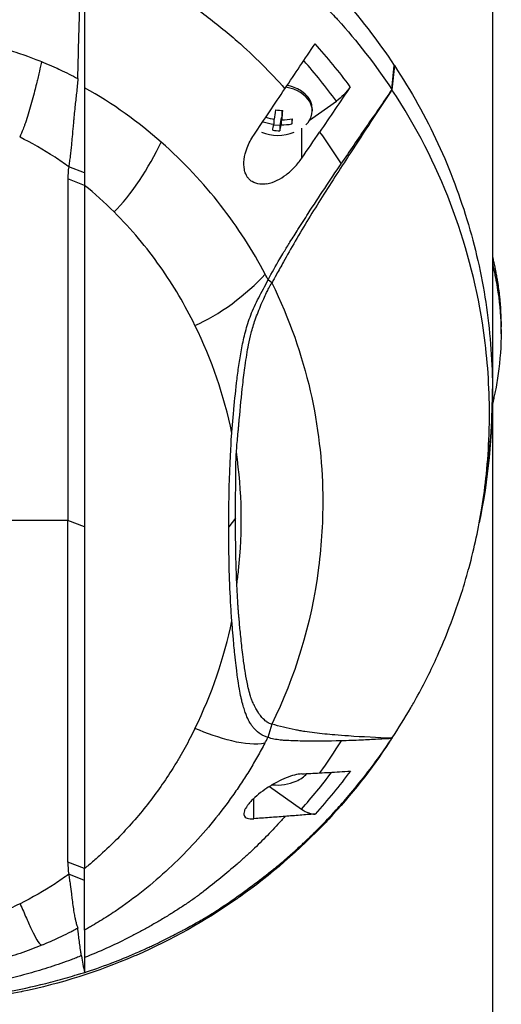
# Model space of a CAD drawing. Header units: millimetres. Extents: x 0 to 4378, y 0 to 2376.
# Tile 180 of 227: x 2265 to 2313, y 1208 to 1307. Entities that reach past the tile are written whole.
import ezdxf

# ---------------------------------------------------------------- set-up
doc = ezdxf.new("R2010")
doc.units = ezdxf.units.MM
doc.header["$LTSCALE"] = 0.2

# ---------------------------------------------------------------- blocks, each defined once
blk = doc.blocks.new('A$C47a589fd')
for p, q in [((59, 683.9), (59, 535.5)), ((48.929, 639.895), (49.171, 642.32)), ((49.182, 642.304), (48.937, 639.892)), ((49.182, 642.304), (49.171, 642.32)), ((40.687, 636.838), (43.37, 638.735)), ((40.95, 637.984), (40.95, 637.772)), ((37.101, 636.954), (37.101, 636.434)), ((37.822, 637.066), (37.707, 636.301)), ((37.899, 637.06), (37.822, 637.066)), ((37.822, 637.066), (37.822, 636.379)), ((37.935, 637.815), (37.899, 637.576)), ((37.899, 637.576), (37.899, 636.889)), ((38.903, 636.955), (38.903, 636.457)), ((37.707, 636.301), (37.087, 636.348)), ((37.707, 636.301), (37.707, 635.774)), ((39.904, 633.036), (39.904, 636.031)), ((39.904, 633.035), (39.904, 633.035)), ((18.145, 631.576), (16.552, 632.18)), ((16.474, 630.96), (16.474, 596.755)), ((18.145, 630.314), (16.474, 630.96)), ((18.145, 630.314), (18.146, 596.108)), ((36.898, 620.559), (36.536, 620.843)), ((38.668, 616.519), (38.668, 616.519)), ((59.861, 615.437), (59.861, 616.144)), ((40.215, 611.839), (40.215, 611.838)), ((33.837, 608.925), (33.836, 608.925)), ((58.986, 608.353), (58.986, 608.352)), ((58.492, 601.994), (58.193, 599.724)), ((16.474, 596.755), (5.014, 596.755)), ((16.474, 562.548), (16.474, 596.755)), ((18.146, 596.108), (16.474, 596.755)), ((33.271, 596.976), (32.59, 596.108)), ((18.146, 596.108), (18.145, 561.901)), ((41.422, 590.88), (41.421, 590.879)), ((41.426, 590.912), (41.427, 590.913)), ((32.808, 586.287), (32.808, 586.287)), ((36.896, 576.355), (36.504, 575.026)), ((45.734, 574.753), (45.734, 574.753)), ((36.664, 570.121), (39.869, 567.855)), ((35.096, 566.889), (35.096, 568.92)), ((18.145, 561.901), (16.474, 562.548)), ((38.35, 562.738), (38.35, 562.74)), ((18.145, 560.7), (16.552, 561.328)), ((18.145, 560.7), (18.145, 561.901)), ((18.145, 555.734), (18.145, 560.7)), ((13.81, 554.231), (13.812, 554.232)), ((18.145, 553.745), (18.145, 553.745)), ((13.756, 550), (13.764, 550))]:
    blk.add_line(p, q)
for centre, radius, start, end in [((37.5, 639.837), 4.52, 248.7153, 291.30349), ((0, 609.7), 59, 351.94051, 0.23936), ((0, 609.7), 41.225, 357.17062, 357.17364), ((0, 609.7), 41.725, 354.29335, 354.29643), ((0, 609.7), 42.5, 350.05615, 350.05927), ((0, 609.7), 41.225, 321.48922, 321.48935), ((0, 609.7), 41.725, 319.88855, 319.88869), ((0, 609.7), 42.5, 317.44319, 317.44334), ((0, 609.7), 59, 323.79064, 323.79068), ((37.5, 574.783), 4.52, 263.0331, 293.99865), ((0, 609.7), 59, 315.78199, 315.78316), ((0, 609.7), 59, 287.91101, 287.91105)]:
    blk.add_arc(centre, radius, start, end)
for centre, major_axis, ratio, start_param, end_param in [((28.395, 626.936), (-20.282, 28.61), 0.599718, 4.750751, 4.910369), ((27.7, 626.342), (-19.378, 27.638), 0.591246, 4.746501, 4.901906), ((37.5, 642.227), (5.5, 0), 0.707107, 0.057613, 0.057622), ((37.5, 637.772), (3.45, 0), 0.707107, 5.668245, 7.615338), ((37.5, 637.984), (3.45, 0), 0.707107, 0, 1.294245), ((37.538, 640.091), (-4.455, 0.672), 0.703121, 1.394435, 1.59588), ((37.14, 639.864), (-0.339, -4.492), 0.074976, 0.868779, 1.115925), ((37.654, 640.856), (-4.233, 0.638), 0.703121, 1.591649, 1.76122), ((37.86, 639.809), (0.339, 4.492), 0.074976, 4.010371, 4.257518), ((37.538, 640.091), (-4.455, 0.672), 0.703121, 1.756988, 2.004135), ((38.942, 639.728), (0.322, 4.268), 0.074976, 3.845032, 4.014603), ((36.058, 639.945), (-0.322, -4.268), 0.074976, 0.703439, 0.725228), ((37.462, 639.582), (4.455, -0.672), 0.703121, 4.490326, 4.737473), ((37.14, 639.864), (-0.339, -4.492), 0.074976, 0.460524, 0.707671), ((37.86, 639.809), (0.339, 4.492), 0.074976, 3.602117, 3.849264), ((37.462, 639.582), (4.455, -0.672), 0.703121, 4.898581, 5.145727), ((37.346, 638.817), (4.233, -0.638), 0.703121, 4.733241, 4.902812), ((-1080.39, 1310.356), (-1508.743, -2133.684), 0.5, 1.606688, 1.6079), ((32.256, 631.062), (-15.783, 0), 0.707088, 6.182869, 6.292314), ((-38.176, 540.803), (50.802, 93.208), 0.584526, 6.113536, 6.176367), ((-40.988, 600.127), (82.462, 1.556), 0.710539, 0.334686, 0.345134), ((7.261, 621.456), (12.855, 29.81), 0.938918, 5.009699, 5.009719), ((-47.538, 586.29), (-79.717, -22.186), 0.738727, 3.091652, 3.278177), ((-46.57, 605.611), (78.763, -21.819), 0.743337, 6.144865, 6.332544), ((31.044, 587.091), (-3.119, 0), 0.707107, 2.074334, 2.074348), ((37.5, 577.173), (-1.5, 0), 0.707107, 4.534188, 4.534524), ((-41.665, 595.048), (83.135, -0.014), 0.707141, 5.925311, 5.935893), ((37.5, 572.718), (3.45, 0), 0.707107, 5.274295, 5.714593), ((27.814, 584.105), (19.467, 27.211), 0.585794, 4.525933, 4.669517), ((39.864, 569.986), (-1.8, 2.473), 0.494906, 2.170146, 2.847507), ((32.256, 562.446), (-15.783, 0), 0.707125, 6.274079, 6.383524)]:
    blk.add_ellipse(centre, major_axis=major_axis, ratio=ratio, start_param=start_param, end_param=end_param)
for points, knots in [([(18.222, 665.83), (19.977, 665.259), (21.681, 664.611), (23.331, 663.901), (24.981, 663.191), (26.575, 662.417), (28.109, 661.586), (31.176, 659.925), (33.996, 658.042), (36.572, 656.007), (39.148, 653.972), (41.482, 651.784), (43.577, 649.489), (45.671, 647.194), (47.528, 644.792), (49.171, 642.32)], [-1, -1, -1, -1, -0.875, -0.875, -0.875, -0.75, -0.75, -0.75, -0.5, -0.5, -0.5, -0.25, -0.25, -0.25, 0, 0, 0, 0]), ([(18.141, 663.334), (19.748, 662.807), (21.452, 662.17), (23.225, 661.405), (23.852, 661.135), (24.665, 660.773), (25.646, 660.296), (26.87, 659.701), (27.632, 659.285), (27.98, 659.096), (28.95, 658.57), (29.689, 658.135), (30.223, 657.813), (30.955, 657.373), (31.672, 656.919), (32.373, 656.454), (33.776, 655.524), (35.118, 654.547), (36.399, 653.533), (36.439, 653.502), (36.449, 653.494), (36.474, 653.474), (37.271, 652.841), (38.509, 651.833), (40.063, 650.383), (41.569, 648.976), (42.634, 647.842), (43.365, 647.04), (43.402, 646.998), (43.465, 646.93), (43.515, 646.875), (45.41, 644.777), (47.234, 642.449), (48.929, 639.895)], [-1, -1, -1, -1, -0.875, -0.875, -0.875, -0.8125, -0.8125, -0.8125, -0.75, -0.75, -0.75, -0.6875, -0.6875, -0.6875, -0.625, -0.625, -0.625, -0.5000062, -0.5000062, -0.5000062, -0.4961503, -0.4961503, -0.4961503, -0.375, -0.375, -0.375, -0.2500563, -0.2500563, -0.2500563, -0.243637, -0.243637, -0.243637, 0, 0, 0, 0]), ([(17.495, 642.084), (17.52, 643.071), (17.546, 644.056), (17.598, 646.03), (17.625, 647.018), (17.709, 650.045), (17.768, 652.09), (17.831, 654.135)], [0.000002, 0.000002, 0.000002, 0.000002, 0.303764, 0.303764, 0.607969, 0.607969, 1.235162, 1.235162, 1.235162, 1.235162]), ([(18.145, 654.105), (18.145, 651.656), (18.145, 649.273), (18.145, 646.942), (18.145, 644.612), (18.145, 642.333), (18.143, 640.088)], [0.3954379, 0.3954379, 0.3954379, 0.3954379, 0.6978194, 0.6978194, 0.6978194, 0.9999999, 0.9999999, 0.9999999, 0.9999999]), ([(18.145, 654.105), (19.637, 653.521), (21.075, 652.874), (23.841, 651.481), (25.17, 650.734), (27.715, 649.155), (28.932, 648.323), (31.259, 646.589), (32.369, 645.688), (35.157, 643.24), (36.749, 641.646), (38.215, 639.993)], [0, 0, 0, 0, 0.125, 0.125, 0.25, 0.25, 0.375, 0.375, 0.5, 0.5, 0.703909, 0.703909, 0.703909, 0.703909]), ([(2.91, 645.293), (3.568, 645.227), (4.221, 645.139), (4.87, 645.039), (5.52, 644.938), (6.166, 644.827), (6.808, 644.707), (6.947, 644.681), (7.085, 644.654), (7.223, 644.628), (7.726, 644.53), (8.226, 644.426), (8.723, 644.313), (8.927, 644.267), (9.132, 644.22), (9.335, 644.17), (9.617, 644.102), (10.042, 643.998), (10.6, 643.839), (10.875, 643.761), (11.181, 643.67), (11.516, 643.561), (11.795, 643.47), (12.094, 643.368), (12.412, 643.252), (12.852, 643.093), (13.328, 642.909), (13.839, 642.7)], [0, 0, 0, 0, 0.1719472, 0.1719472, 0.1719472, 0.3438944, 0.3438944, 0.3438944, 0.3809524, 0.3809524, 0.3809524, 0.5158418, 0.5158418, 0.5158418, 0.5714286, 0.5714286, 0.5714286, 0.7453821, 0.7453821, 0.7453821, 0.830817, 0.830817, 0.830817, 0.9018777, 0.9018777, 0.9018777, 1, 1, 1, 1]), ([(38.215, 639.993), (38.717, 640.741), (39.221, 641.492), (40.224, 642.99), (40.727, 643.74), (41.229, 644.489)], [0, 0, 0, 0, 0.2704602, 0.2704602, 0.5409661, 0.5409661, 0.5409661, 0.5409661]), ([(13.839, 642.7), (13.824, 642.634), (13.809, 642.567), (13.793, 642.501), (13.717, 642.166), (13.638, 641.821), (13.557, 641.472), (13.51, 641.274), (13.463, 641.074), (13.416, 640.873), (13.394, 640.779), (13.347, 640.584), (13.274, 640.286), (13.165, 639.842), (13.022, 639.271), (12.838, 638.601), (12.662, 637.962), (12.478, 637.346), (12.287, 636.778), (12.238, 636.631), (12.188, 636.488), (12.138, 636.349), (12.113, 636.279), (12.061, 636.136), (11.982, 635.933), (11.872, 635.651), (11.759, 635.388), (11.645, 635.148)], [0.0000038, 0.0000038, 0.0000038, 0.0000038, 0.0237319, 0.0237319, 0.0237319, 0.1428571, 0.1428571, 0.1428571, 0.2142857, 0.2142857, 0.2142857, 0.2857143, 0.2857143, 0.2857143, 0.5, 0.5, 0.5, 0.75, 0.75, 0.75, 0.8125, 0.8125, 0.8125, 0.875, 0.875, 0.875, 1, 1, 1, 1]), ([(13.839, 642.7), (14.077, 642.602), (14.39, 642.472), (14.773, 642.304), (15.283, 642.081), (15.585, 641.938), (15.689, 641.889), (16.294, 641.606), (16.886, 641.309), (17.467, 641.001)], [-1, -1, -1, -1, -0.75, -0.75, -0.75, -0.5, -0.5, -0.5, -0.0001638, -0.0001638, -0.0001638, -0.0001638]), ([(17.472, 641.173), (17.472, 641.177), (17.472, 641.181), (17.472, 641.185), (17.473, 641.242), (17.475, 641.299), (17.476, 641.356), (17.478, 641.413), (17.479, 641.47), (17.481, 641.527), (17.482, 641.584), (17.484, 641.641), (17.485, 641.698), (17.486, 641.755), (17.488, 641.812), (17.489, 641.869), (17.491, 641.926), (17.492, 641.983), (17.494, 642.04), (17.494, 642.055), (17.494, 642.069), (17.495, 642.084)], [0.0018334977, 0.0018334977, 0.0018334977, 0.0018334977, 0.001846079, 0.001846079, 0.001846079, 0.0020216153, 0.0020216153, 0.0020216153, 0.0021970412, 0.0021970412, 0.0021970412, 0.0023726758, 0.0023726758, 0.0023726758, 0.0025477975, 0.0025477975, 0.0025477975, 0.0027235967, 0.0027235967, 0.0027235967, 0.0027691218, 0.0027691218, 0.0027691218, 0.0027691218]), ([(49.182, 642.304), (50.865, 639.77), (52.316, 637.159), (53.546, 634.498), (54.776, 631.838), (55.786, 629.126), (56.595, 626.385), (57.403, 623.645), (58.007, 620.874), (58.406, 618.089), (58.805, 615.304), (59, 612.504), (59, 609.704), (58.999, 607.131), (58.829, 604.557), (58.492, 601.994)], [-1, -1, -1, -1, -0.875, -0.875, -0.875, -0.75, -0.75, -0.75, -0.625, -0.625, -0.625, -0.5, -0.5, -0.5, -0.3850838, -0.3850838, -0.3850838, -0.3850838]), ([(17.467, 641.001), (17.456, 640.532), (17.394, 640.08), (17.28, 639.087), (17.228, 638.625), (17.15, 637.877), (17.121, 637.582), (17.077, 637.125), (17.062, 636.959), (17.029, 636.609), (17.013, 636.424), (16.964, 635.875), (16.931, 635.513), (16.874, 634.895), (16.85, 634.634), (16.787, 633.993), (16.748, 633.614), (16.681, 633.064), (16.658, 632.882), (16.608, 632.527), (16.581, 632.351), (16.552, 632.18)], [-1.073424, -1.073424, -1.073424, -1.073424, -0.902098, -0.902098, -0.749165, -0.749165, -0.648905, -0.648905, -0.59156, -0.59156, -0.52565, -0.52565, -0.394132, -0.394132, -0.295251, -0.295251, -0.147629, -0.147629, -0.073806, -0.073806, 0, 0, 0, 0]), ([(17.467, 641.001), (17.468, 641.039), (17.468, 641.058), (17.47, 641.115), (17.471, 641.144), (17.472, 641.173)], [0.00009691, 0.00009691, 0.00009691, 0.00009691, 0.01189059, 0.01189059, 0.02363788, 0.02363788, 0.02363788, 0.02363788]), ([(18.143, 640.088), (18.143, 639.962), (18.144, 639.836), (18.144, 639.711), (18.144, 639.369), (18.144, 639.032), (18.143, 638.7), (18.143, 638.368), (18.142, 638.041), (18.142, 637.719), (18.142, 637.396), (18.142, 637.079), (18.142, 636.766), (18.142, 636.14), (18.143, 635.532), (18.143, 634.94), (18.144, 634.347), (18.144, 633.771), (18.144, 633.21), (18.144, 632.649), (18.145, 632.104), (18.145, 631.576)], [-1, -1, -1, -1, -0.960972, -0.960972, -0.960972, -0.8541973, -0.8541973, -0.8541973, -0.7474227, -0.7474227, -0.7474227, -0.640648, -0.640648, -0.640648, -0.4270987, -0.4270987, -0.4270987, -0.2135493, -0.2135493, -0.2135493, 0, 0, 0, 0]), ([(35.097, 635.348), (35.62, 636.125), (36.135, 636.892), (37.179, 638.448), (37.692, 639.213), (38.215, 639.993)], [0.0002569, 0.0002569, 0.0002569, 0.0002569, 0.2815399, 0.2815399, 0.5619015, 0.5619015, 0.5619015, 0.5619015]), ([(48.937, 639.892), (48.232, 638.834), (47.533, 637.776), (46.152, 635.673), (45.454, 634.604), (43.997, 632.359), (42.858, 630.601), (41.489, 628.436), (41.029, 627.699), (40.13, 626.225), (39.685, 625.479), (39.245, 624.719)], [-1.963979, -1.963979, -1.963979, -1.963979, -1.503891, -1.503891, -1.05427, -1.05427, -0.532904, -0.532904, -0.264896, -0.264896, -0.000001, -0.000001, -0.000001, -0.000001]), ([(44.763, 640.188), (44.251, 639.432), (43.738, 638.676), (42.712, 637.165), (42.198, 636.409), (41.685, 635.654)], [0.0000037, 0.0000037, 0.0000037, 0.0000037, 0.2741089, 0.2741089, 0.5482071, 0.5482071, 0.5482071, 0.5482071]), ([(44.763, 640.188), (44.566, 639.897), (44.345, 639.624), (43.871, 639.13), (43.621, 638.913), (43.37, 638.735)], [0, 0, 0, 0, 0.1054177, 0.1054177, 0.211832, 0.211832, 0.211832, 0.211832]), ([(48.929, 639.895), (48.505, 639.283), (48.081, 638.669), (47.23, 637.435), (46.803, 636.814), (45.527, 634.952), (44.673, 633.698), (43.833, 632.451)], [-0.9008257, -0.9008257, -0.9008257, -0.9008257, -0.6771992, -0.6771992, -0.4512251, -0.4512251, 0, 0, 0, 0]), ([(48.937, 639.892), (48.936, 639.893), (48.934, 639.893), (48.932, 639.894), (48.93, 639.895), (48.929, 639.895)], [0, 0, 0, 0, 0.001275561, 0.001275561, 0.002551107, 0.002551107, 0.002551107, 0.002551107]), ([(48.929, 574.943), (49.595, 575.947), (50.224, 576.962), (51.016, 578.33), (51.209, 578.672), (52.159, 580.393), (52.85, 581.777), (53.912, 584.133), (54.308, 585.078), (55.171, 587.293), (55.617, 588.568), (56.247, 590.586), (56.462, 591.325), (57.19, 594.023), (57.617, 596.004), (58.123, 599.129), (58.274, 600.275), (58.524, 602.712), (58.615, 604.018), (58.687, 606.021), (58.7, 606.718), (58.7, 607.759), (58.697, 608.107), (58.644, 611.159), (58.414, 613.859), (57.357, 620.596), (56.29, 624.598), (53.308, 632.406), (51.371, 636.221), (48.937, 639.892)], [-9.408292, -9.408292, -9.408292, -9.408292, -8.940225, -8.940225, -8.784061, -8.784061, -8.159936, -8.159936, -7.746635, -7.746635, -7.195733, -7.195733, -6.880511, -6.880511, -6.03378, -6.03378, -5.549642, -5.549642, -4.992589, -4.992589, -4.695557, -4.695557, -4.54853, -4.54853, -3.420514, -3.420514, -1.719638, -1.719638, 0, 0, 0, 0]), ([(16.552, 632.18), (16.095, 632.51), (15.639, 632.824), (15.183, 633.123), (13.999, 633.9), (12.823, 634.568), (11.677, 635.133), (11.666, 635.138), (11.655, 635.143), (11.645, 635.148)], [-1, -1, -1, -1, -0.7241178, -0.7241178, -0.7241178, -0.0066416, -0.0066416, -0.0066416, 0, 0, 0, 0]), ([(36.41, 630.47), (36.167, 630.426), (35.927, 630.412), (35.417, 630.463), (35.155, 630.545), (34.814, 630.758), (34.711, 630.843), (34.55, 631.014), (34.489, 631.093), (34.378, 631.265), (34.329, 631.358), (34.228, 631.595), (34.183, 631.744), (34.091, 632.216), (34.086, 632.556), (34.175, 633.289), (34.279, 633.681), (34.597, 634.509), (34.828, 634.944), (35.097, 635.348)], [-0.7623764, -0.7623764, -0.7623764, -0.7623764, -0.6736588, -0.6736588, -0.5663891, -0.5663891, -0.5135419, -0.5135419, -0.4749692, -0.4749692, -0.4359064, -0.4359064, -0.3805891, -0.3805891, -0.2695912, -0.2695912, -0.1460617, -0.1460617, -0.0002815, -0.0002815, -0.0002815, -0.0002815]), ([(36.238, 621.415), (34.98, 623.788), (33.5, 626.102), (31.772, 628.32), (30.043, 630.537), (28.066, 632.658), (25.828, 634.635)], [0, 0, 0, 0, 0.5, 0.5, 0.5, 1, 1, 1, 1]), ([(36.41, 630.47), (36.75, 630.532), (37.094, 630.653), (37.741, 630.97), (38.048, 631.162), (38.631, 631.603), (38.911, 631.853), (39.437, 632.406), (39.684, 632.712), (39.904, 633.035)], [0.0008937, 0.0008937, 0.0008937, 0.0008937, 0.1243393, 0.1243393, 0.2392492, 0.2392492, 0.3539051, 0.3539051, 0.4711433, 0.4711433, 0.4711433, 0.4711433]), ([(36.536, 620.843), (36.9, 621.554), (37.29, 622.253), (37.835, 623.177), (37.974, 623.408), (38.315, 623.97), (38.527, 624.313), (38.986, 625.049), (39.275, 625.506), (39.863, 626.431), (40.206, 626.966), (41.63, 629.164), (42.774, 630.88), (43.833, 632.451)], [0.000002, 0.000002, 0.000002, 0.000002, 0.24152, 0.24152, 0.323079, 0.323079, 0.438614, 0.438614, 0.597649, 0.597649, 0.817365, 0.817365, 1.502617, 1.502617, 1.502617, 1.502617]), ([(29.204, 616.287), (28.219, 618.299), (27.064, 620.271), (25.719, 622.177), (24.374, 624.083), (22.838, 625.922), (21.095, 627.659)], [-1, -1, -1, -1, -0.5, -0.5, -0.5, 0, 0, 0, 0]), ([(39.245, 624.719), (38.83, 624.002), (38.422, 623.273), (37.833, 622.22), (37.598, 621.8), (37.149, 621.003), (37.059, 620.845), (36.971, 620.692), (36.934, 620.626), (36.898, 620.56)], [-0.1355219, -0.1355219, -0.1355219, -0.1355219, -0.086038, -0.086038, -0.0532637, -0.0532637, -0.0231547, -0.0231547, 0, 0, 0, 0]), ([(59, 623.178), (59.001, 623.173), (59.002, 623.168), (59.039, 623.009), (59.076, 622.845), (59.122, 622.639), (59.133, 622.585), (59.154, 622.491), (59.163, 622.448), (59.182, 622.364), (59.188, 622.333), (59.203, 622.263), (59.213, 622.217), (59.239, 622.095), (59.254, 622.022), (59.291, 621.845), (59.312, 621.74), (59.363, 621.475), (59.393, 621.315), (59.449, 620.993), (59.476, 620.832), (59.581, 620.177), (59.646, 619.682), (59.807, 618.175), (59.861, 617.16), (59.861, 616.144)], [-7.2397832, -7.2397832, -7.2397832, -7.2397832, -7.2390372, -7.2390372, -7.2154363, -7.2154363, -7.2062893, -7.2062893, -7.1981312, -7.1981312, -7.1894816, -7.1894816, -7.1697467, -7.1697467, -7.1373366, -7.1373366, -7.0923724, -7.0923724, -7.0237854, -7.0237854, -6.9549367, -6.9549367, -6.7442417, -6.7442417, -6.3137939, -6.3137939, -6.3137939, -6.3137939]), ([(59.001, 622.471), (59.118, 621.964), (59.196, 621.591), (59.261, 621.282), (59.283, 621.176), (59.369, 620.743), (59.427, 620.421), (59.694, 618.796), (59.817, 617.488), (59.888, 614.763), (59.82, 613.347), (59.571, 611.323), (59.476, 610.711), (59.324, 609.902), (59.287, 609.712), (59.206, 609.329), (59.164, 609.138), (59.086, 608.784), (59.043, 608.597), (59, 608.411)], [0.316575, 0.316575, 0.316575, 0.316575, 0.3432593, 0.3432593, 0.3572552, 0.3572552, 0.400141, 0.400141, 0.5721057, 0.5721057, 0.7581527, 0.7581527, 0.8392653, 0.8392653, 0.8651236, 0.8651236, 0.8858206, 0.8858206, 0.9089999, 0.9089999, 0.9089999, 0.9089999]), ([(32.897, 605.508), (32.902, 605.568), (32.907, 605.628), (32.912, 605.688), (32.932, 605.932), (32.952, 606.178), (32.973, 606.423), (33.014, 606.914), (33.056, 607.408), (33.102, 607.905), (33.192, 608.898), (33.294, 609.901), (33.419, 610.922), (33.482, 611.432), (33.549, 611.947), (33.625, 612.466), (33.701, 612.986), (33.786, 613.511), (33.89, 614.043), (33.993, 614.574), (34.115, 615.113), (34.262, 615.66), (34.409, 616.207), (34.582, 616.763), (34.798, 617.329), (34.906, 617.612), (35.026, 617.897), (35.157, 618.184), (35.289, 618.471), (35.433, 618.761), (35.584, 619.052), (35.735, 619.344), (35.892, 619.639), (36.052, 619.937), (36.213, 620.235), (36.376, 620.537), (36.536, 620.843)], [-0.9999998, -0.9999998, -0.9999998, -0.9999998, -0.9872524, -0.9872524, -0.9872524, -0.9352918, -0.9352918, -0.9352918, -0.8313705, -0.8313705, -0.8313705, -0.6235279, -0.6235279, -0.6235279, -0.5196066, -0.5196066, -0.5196066, -0.4156852, -0.4156852, -0.4156852, -0.3117639, -0.3117639, -0.3117639, -0.2078426, -0.2078426, -0.2078426, -0.155882, -0.155882, -0.155882, -0.1039213, -0.1039213, -0.1039213, -0.0519607, -0.0519607, -0.0519607, 0, 0, 0, 0]), ([(33.352, 603.582), (33.389, 604.101), (33.433, 604.634), (33.483, 605.182), (33.499, 605.355), (33.516, 605.536), (33.535, 605.727), (33.542, 605.794), (33.551, 605.885), (33.562, 606.002), (33.576, 606.14), (33.589, 606.278), (33.602, 606.416), (33.616, 606.579), (33.629, 606.718), (33.639, 606.834), (33.75, 608.065), (33.862, 609.234), (33.987, 610.344), (34.062, 611.004), (34.141, 611.642), (34.227, 612.257), (34.333, 613.018), (34.445, 613.718), (34.571, 614.352), (34.652, 614.76), (34.74, 615.15), (34.835, 615.519), (34.95, 615.961), (35.085, 616.4), (35.236, 616.837), (35.419, 617.366), (35.625, 617.891), (35.849, 618.411), (35.931, 618.604), (36.012, 618.787), (36.091, 618.961), (36.185, 619.169), (36.281, 619.372), (36.378, 619.57), (36.453, 619.724), (36.53, 619.877), (36.608, 620.027), (36.702, 620.209), (36.799, 620.386), (36.898, 620.56)], [-1, -1, -1, -1, -0.875, -0.875, -0.875, -0.8333333, -0.8333333, -0.8333333, -0.8125, -0.8125, -0.8125, -0.78125, -0.78125, -0.78125, -0.75, -0.75, -0.75, -0.5, -0.5, -0.5, -0.375, -0.375, -0.375, -0.25, -0.25, -0.25, -0.1875, -0.1875, -0.1875, -0.125, -0.125, -0.125, -0.0625, -0.0625, -0.0625, -0.04375, -0.04375, -0.04375, -0.025, -0.025, -0.025, -0.0125, -0.0125, -0.0125, -0.0000001, -0.0000001, -0.0000001, -0.0000001]), ([(36.898, 620.559), (40.476, 613.277), (41.893, 606.052), (41.997, 599.369), (42.036, 596.845), (41.885, 594.395), (41.582, 592.033), (40.845, 586.288), (39.186, 580.997), (36.896, 576.355)], [-0.9999791, -0.9999791, -0.9999791, -0.9999791, -0.5645506, -0.5645506, -0.5645506, -0.4000732, -0.4000732, -0.4000732, -0.0000003, -0.0000003, -0.0000003, -0.0000003]), ([(32.59, 596.108), (32.591, 597.671), (32.609, 599.238), (32.728, 603.327), (32.837, 604.768), (32.897, 605.508)], [-0.5111435, -0.5111435, -0.5111435, -0.5111435, -0.3146577, -0.3146577, -0.0000106, -0.0000106, -0.0000106, -0.0000106]), ([(33.271, 596.976), (33.273, 598.077), (33.28, 599.178), (33.281, 600.838), (33.283, 601.395), (33.301, 602.576), (33.319, 603.115), (33.352, 603.582)], [-0.6888251, -0.6888251, -0.6888251, -0.6888251, -0.3635902, -0.3635902, -0.1985049, -0.1985049, -0.000001, -0.000001, -0.000001, -0.000001]), ([(33.397, 590.37), (33.46, 590.83), (33.517, 591.291), (33.566, 591.751), (33.991, 595.682), (33.931, 599.652), (33.352, 603.582)], [-0.9999957, -0.9999957, -0.9999957, -0.9999957, -0.8951223, -0.8951223, -0.8951223, 0, 0, 0, 0]), ([(33.397, 590.37), (33.385, 590.645), (33.373, 590.92), (33.353, 591.464), (33.343, 591.741), (33.318, 592.571), (33.305, 593.122), (33.276, 594.774), (33.269, 595.875), (33.271, 596.976)], [-0.9417224, -0.9417224, -0.9417224, -0.9417224, -0.8197087, -0.8197087, -0.7007719, -0.7007719, -0.467177, -0.467177, 0, 0, 0, 0]), ([(32.897, 586.708), (32.883, 586.875), (32.811, 587.811), (32.627, 591.42), (32.588, 593.764), (32.59, 596.108)], [-1.532401, -1.532401, -1.532401, -1.532401, -0.994638, -0.994638, 0, 0, 0, 0]), ([(36.896, 576.355), (36.816, 576.376), (36.739, 576.404), (36.665, 576.438), (36.587, 576.474), (36.513, 576.515), (36.443, 576.561), (36.401, 576.588), (36.361, 576.616), (36.321, 576.645), (36.317, 576.648), (36.213, 576.716), (36.034, 576.898), (36.011, 576.921), (35.987, 576.946), (35.962, 576.973), (35.888, 577.053), (35.79, 577.168), (35.676, 577.326), (35.643, 577.37), (35.61, 577.418), (35.575, 577.47), (35.575, 577.47), (35.497, 577.578), (35.361, 577.817), (35.323, 577.883), (35.28, 577.959), (35.234, 578.046), (35.177, 578.153), (35.126, 578.256), (35.081, 578.353), (35.038, 578.445), (35.001, 578.531), (34.969, 578.611), (34.921, 578.726), (34.882, 578.832), (34.848, 578.928), (34.836, 578.962), (34.825, 578.995), (34.814, 579.026), (34.753, 579.207), (34.713, 579.345), (34.688, 579.434), (34.619, 579.673), (34.559, 579.918), (34.504, 580.166), (34.499, 580.189), (34.494, 580.211), (34.49, 580.233), (34.396, 580.67), (34.323, 581.085), (34.259, 581.471), (34.177, 581.967), (34.113, 582.416), (34.06, 582.814), (34.01, 583.184), (33.97, 583.509), (33.938, 583.788), (33.869, 584.378), (33.806, 584.975), (33.747, 585.575), (33.701, 586.041), (33.658, 586.509), (33.614, 586.98), (33.609, 587.038), (33.603, 587.096), (33.598, 587.154), (33.592, 587.214), (33.587, 587.274), (33.582, 587.333), (33.581, 587.342), (33.58, 587.351), (33.579, 587.36), (33.573, 587.429), (33.568, 587.497), (33.563, 587.565), (33.563, 587.57), (33.56, 587.611), (33.554, 587.687), (33.552, 587.711), (33.55, 587.738), (33.548, 587.769), (33.545, 587.804), (33.543, 587.836), (33.541, 587.865), (33.538, 587.908), (33.536, 587.943), (33.534, 587.972), (33.532, 587.995), (33.53, 588.019), (33.529, 588.042), (33.521, 588.16), (33.513, 588.279), (33.505, 588.397), (33.497, 588.525), (33.488, 588.652), (33.481, 588.78), (33.449, 589.308), (33.421, 589.839), (33.397, 590.37)], [0, 0, 0, 0, 0.00764, 0.00764, 0.00764, 0.01566, 0.01566, 0.01566, 0.020408, 0.020408, 0.020408, 0.038509, 0.038509, 0.038509, 0.040816, 0.040816, 0.040816, 0.064691, 0.064691, 0.064691, 0.071429, 0.071429, 0.071429, 0.099405, 0.099405, 0.099405, 0.107143, 0.107143, 0.107143, 0.125428, 0.125428, 0.125428, 0.142857, 0.142857, 0.142857, 0.162655, 0.162655, 0.162655, 0.169643, 0.169643, 0.169643, 0.196429, 0.196429, 0.196429, 0.245604, 0.245604, 0.245604, 0.25, 0.25, 0.25, 0.322006, 0.322006, 0.322006, 0.414295, 0.414295, 0.414295, 0.5, 0.5, 0.5, 0.633494, 0.633494, 0.633494, 0.737175, 0.737175, 0.737175, 0.75, 0.75, 0.75, 0.763571, 0.763571, 0.763571, 0.765625, 0.765625, 0.765625, 0.78125, 0.78125, 0.78125, 0.793169, 0.793169, 0.793169, 0.796875, 0.796875, 0.796875, 0.803135, 0.803135, 0.803135, 0.8125, 0.8125, 0.8125, 0.81794, 0.81794, 0.81794, 0.845461, 0.845461, 0.845461, 0.875, 0.875, 0.875, 1, 1, 1, 1]), ([(36.504, 575.026), (36.452, 575.041), (36.399, 575.057), (36.29, 575.097), (36.231, 575.121), (36.061, 575.191), (35.949, 575.247), (35.581, 575.473), (35.347, 575.674), (35.068, 575.991), (35.004, 576.069), (34.871, 576.247), (34.802, 576.349), (34.61, 576.662), (34.507, 576.868), (34.349, 577.247), (34.292, 577.4), (34.185, 577.702), (34.129, 577.876), (34.014, 578.26), (33.957, 578.474), (33.875, 578.806), (33.848, 578.923), (33.763, 579.31), (33.711, 579.583), (33.536, 580.581), (33.364, 581.734), (33.167, 583.634), (33.139, 583.919), (33.092, 584.414), (33.073, 584.625), (32.968, 585.804), (32.908, 586.555), (32.897, 586.708)], [0, 0, 0, 0, 0.034982, 0.034982, 0.072237, 0.072237, 0.161519, 0.161519, 0.359017, 0.359017, 0.420319, 0.420319, 0.493338, 0.493338, 0.636974, 0.636974, 0.720529, 0.720529, 0.828512, 0.828512, 0.956629, 0.956629, 1.026249, 1.026249, 1.183054, 1.183054, 1.596346, 1.596346, 1.668527, 1.668527, 1.721789, 1.721789, 1.964899, 1.964899, 1.964899, 1.964899]), ([(29.204, 575.928), (29.049, 575.61), (28.888, 575.294), (28.724, 574.977), (28.561, 574.661), (28.393, 574.347), (28.219, 574.033), (28.045, 573.72), (27.867, 573.408), (27.685, 573.097), (27.503, 572.786), (27.317, 572.476), (27.127, 572.167), (26.746, 571.55), (26.346, 570.939), (25.927, 570.335), (25.508, 569.73), (25.069, 569.133), (24.611, 568.542), (24.154, 567.952), (23.678, 567.368), (23.181, 566.794), (22.684, 566.22), (22.167, 565.654), (21.629, 565.099), (21.091, 564.544), (20.536, 563.996), (19.955, 563.463), (19.664, 563.197), (19.366, 562.934), (19.066, 562.673), (18.915, 562.542), (18.765, 562.412), (18.611, 562.284), (18.534, 562.219), (18.456, 562.156), (18.378, 562.092), (18.301, 562.028), (18.223, 561.964), (18.145, 561.901)], [0, 0, 0, 0, 0.0625, 0.0625, 0.0625, 0.125, 0.125, 0.125, 0.1875, 0.1875, 0.1875, 0.25, 0.25, 0.25, 0.375, 0.375, 0.375, 0.5, 0.5, 0.5, 0.625, 0.625, 0.625, 0.75, 0.75, 0.75, 0.875, 0.875, 0.875, 0.9375, 0.9375, 0.9375, 0.96875, 0.96875, 0.96875, 0.984375, 0.984375, 0.984375, 1, 1, 1, 1]), ([(39.24, 575.79), (38.839, 575.872), (38.446, 575.965), (37.673, 576.158), (37.287, 576.258), (36.896, 576.355)], [-0.4793475, -0.4793475, -0.4793475, -0.4793475, -0.2408421, -0.2408421, 0, 0, 0, 0]), ([(18.155, 551.489), (18.922, 551.745), (19.785, 552.043), (20.73, 552.401), (20.834, 552.441), (20.897, 552.465), (20.981, 552.497), (21.666, 552.76), (22.418, 553.063), (23.232, 553.414), (23.272, 553.432), (23.35, 553.465), (23.404, 553.489), (23.65, 553.596), (23.796, 553.661), (23.844, 553.683), (23.854, 553.687), (23.917, 553.715), (23.957, 553.733), (24.181, 553.834), (24.346, 553.91), (24.452, 553.959), (24.539, 553.999), (24.677, 554.064), (24.838, 554.139), (24.904, 554.171), (24.976, 554.205), (25.054, 554.242), (25.323, 554.37), (25.521, 554.467), (25.649, 554.53), (25.674, 554.542), (25.732, 554.57), (25.773, 554.591), (26.161, 554.781), (26.511, 554.957), (26.824, 555.116), (26.948, 555.178), (27.142, 555.277), (27.404, 555.412), (27.407, 555.413), (27.41, 555.415), (27.413, 555.416), (27.586, 555.506), (27.775, 555.605), (27.978, 555.713), (27.982, 555.715), (27.986, 555.717), (27.99, 555.719), (28.113, 555.784), (28.299, 555.884), (28.548, 556.02), (28.795, 556.155), (28.982, 556.259), (29.111, 556.332), (29.116, 556.334), (29.122, 556.337), (29.127, 556.34), (29.308, 556.442), (29.488, 556.545), (29.668, 556.648), (29.853, 556.755), (30.037, 556.862), (30.219, 556.97), (30.226, 556.974), (30.232, 556.978), (30.238, 556.982), (30.472, 557.121), (30.647, 557.227), (30.765, 557.299), (30.967, 557.423), (31.146, 557.537), (31.305, 557.64), (31.31, 557.643), (31.316, 557.647), (31.321, 557.65), (31.411, 557.709), (31.585, 557.822), (31.839, 557.991), (32.068, 558.144), (32.244, 558.263), (32.368, 558.347), (33.116, 558.855), (33.797, 559.34), (34.417, 559.794), (34.42, 559.796), (34.423, 559.798), (34.426, 559.8), (35.109, 560.301), (35.762, 560.797), (36.385, 561.287), (36.388, 561.289), (36.39, 561.29), (36.393, 561.292), (36.528, 561.398), (36.687, 561.524), (36.87, 561.671), (37.028, 561.796), (37.184, 561.922), (37.34, 562.049), (37.471, 562.157), (37.625, 562.283), (37.757, 562.394), (37.941, 562.547), (38.111, 562.691), (38.269, 562.827), (38.526, 563.047), (38.829, 563.312), (39.173, 563.623), (39.173, 563.623), (39.173, 563.623), (39.173, 563.623), (39.238, 563.682), (39.387, 563.816), (39.616, 564.027), (39.798, 564.194), (39.942, 564.33), (40.052, 564.433), (40.156, 564.531), (40.296, 564.662), (40.448, 564.807), (40.457, 564.816), (40.467, 564.825), (40.477, 564.835), (40.522, 564.878), (40.597, 564.949), (40.701, 565.049), (40.771, 565.117), (40.841, 565.185), (40.911, 565.253), (40.982, 565.322), (41.054, 565.392), (41.125, 565.462), (41.169, 565.506), (41.24, 565.575), (41.335, 565.67), (41.473, 565.807), (41.611, 565.945), (41.747, 566.084), (41.79, 566.127), (41.807, 566.144), (41.837, 566.175), (42.203, 566.547), (42.716, 567.078), (43.354, 567.779), (43.378, 567.806), (43.379, 567.806), (43.391, 567.82), (44.05, 568.545), (45.061, 569.685), (46.306, 571.287), (47.514, 572.84), (48.351, 574.066), (48.92, 574.922)], [0, 0, 0, 0, 0.0623366, 0.0623366, 0.0623366, 0.069186, 0.069186, 0.069186, 0.1248987, 0.1248987, 0.1248987, 0.1276542, 0.1276542, 0.1276542, 0.1403453, 0.1403453, 0.1403453, 0.1427178, 0.1427178, 0.1427178, 0.1561864, 0.1561864, 0.1561864, 0.1672576, 0.1672576, 0.1672576, 0.171875, 0.171875, 0.171875, 0.1874825, 0.1874825, 0.1874825, 0.190473, 0.190473, 0.190473, 0.21875, 0.21875, 0.21875, 0.234375, 0.234375, 0.234375, 0.2346346, 0.2346346, 0.2346346, 0.25, 0.25, 0.25, 0.2505104, 0.2505104, 0.2505104, 0.265625, 0.265625, 0.265625, 0.28125, 0.28125, 0.28125, 0.2816748, 0.2816748, 0.2816748, 0.296875, 0.296875, 0.296875, 0.3125, 0.3125, 0.3125, 0.3129087, 0.3129087, 0.3129087, 0.328125, 0.328125, 0.328125, 0.34375, 0.34375, 0.34375, 0.3447035, 0.3447035, 0.3447035, 0.359375, 0.359375, 0.359375, 0.375, 0.375, 0.375, 0.4372165, 0.4372165, 0.4372165, 0.4375, 0.4375, 0.4375, 0.4997509, 0.4997509, 0.4997509, 0.5, 0.5, 0.5, 0.515625, 0.515625, 0.515625, 0.5311639, 0.5311639, 0.5311639, 0.5443126, 0.5443126, 0.5443126, 0.5625, 0.5625, 0.5625, 0.5937393, 0.5937393, 0.5937393, 0.5937885, 0.5937885, 0.5937885, 0.609375, 0.609375, 0.609375, 0.6248752, 0.6248752, 0.6248752, 0.6396815, 0.6396815, 0.6396815, 0.640625, 0.640625, 0.640625, 0.6484375, 0.6484375, 0.6484375, 0.6561389, 0.6561389, 0.6561389, 0.6640625, 0.6640625, 0.6640625, 0.671875, 0.671875, 0.671875, 0.6873906, 0.6873906, 0.6873906, 0.6922368, 0.6922368, 0.6922368, 0.7499231, 0.7499231, 0.7499231, 0.7521711, 0.7521711, 0.7521711, 0.875, 0.875, 0.875, 0.9999941, 0.9999941, 0.9999941, 0.9999941]), ([(43.839, 574.686), (42.582, 574.651), (41.211, 574.64), (39.365, 574.677), (38.702, 574.695), (38.031, 574.74), (37.889, 574.752), (37.534, 574.79), (37.323, 574.821), (36.908, 574.904), (36.704, 574.958), (36.504, 575.026)], [-1.299151, -1.299151, -1.299151, -1.299151, -0.639564, -0.639564, -0.336026, -0.336026, -0.252217, -0.252217, -0.126146, -0.126146, -0.000001, -0.000001, -0.000001, -0.000001]), ([(48.929, 574.943), (47.463, 575), (46.013, 575.076), (44.115, 575.209), (43.659, 575.244), (42.54, 575.336), (41.857, 575.399), (40.85, 575.522), (40.522, 575.567), (40.026, 575.645), (39.864, 575.672), (39.634, 575.713), (39.555, 575.728), (39.397, 575.758), (39.318, 575.774), (39.24, 575.79)], [-1.645876, -1.645876, -1.645876, -1.645876, -0.917638, -0.917638, -0.68663, -0.68663, -0.348383, -0.348383, -0.182186, -0.182186, -0.094439, -0.094439, -0.047262, -0.047262, -0.000001, -0.000001, -0.000001, -0.000001]), ([(48.92, 574.922), (48.858, 574.919), (48.796, 574.915), (48.735, 574.911), (48.598, 574.903), (48.461, 574.895), (48.324, 574.887), (48.051, 574.871), (47.778, 574.856), (47.505, 574.841), (46.958, 574.811), (46.413, 574.784), (45.869, 574.759), (45.19, 574.729), (44.513, 574.704), (43.839, 574.686)], [0, 0, 0, 0, 0.0143032, 0.0143032, 0.0143032, 0.0459752, 0.0459752, 0.0459752, 0.1093817, 0.1093817, 0.1093817, 0.2363905, 0.2363905, 0.2363905, 0.3949464, 0.3949464, 0.3949464, 0.3949464]), ([(48.92, 574.922), (48.922, 574.926), (48.923, 574.929), (48.926, 574.936), (48.928, 574.94), (48.929, 574.943)], [0.000005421, 0.000005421, 0.000005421, 0.000005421, 0.001205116, 0.001205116, 0.002404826, 0.002404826, 0.002404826, 0.002404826]), ([(48.732, 574.64), (46.901, 571.864), (44.857, 569.267), (42.603, 566.853), (42.512, 566.756), (42.421, 566.659), (42.329, 566.562), (39.71, 563.796), (36.772, 561.245), (33.652, 559.039), (33.555, 558.97), (33.458, 558.902), (33.36, 558.834), (30.198, 556.627), (26.847, 554.753), (23.308, 553.21), (23.233, 553.178), (23.158, 553.145), (23.082, 553.113), (19.489, 551.566), (15.699, 550.371), (11.886, 549.579), (11.854, 549.572), (11.822, 549.565), (11.79, 549.559), (7.944, 548.766), (4.031, 548.36), (0.049, 548.357), (0.024, 548.357), (0, 548.357), (-0.025, 548.357), (-3.983, 548.359), (-7.892, 548.758), (-11.753, 549.551), (-11.832, 549.567), (-11.91, 549.584), (-11.989, 549.6), (-15.793, 550.398), (-19.507, 551.577), (-23.036, 553.093), (-23.155, 553.144), (-23.273, 553.195), (-23.39, 553.247), (-27.014, 554.832), (-30.499, 556.799), (-33.762, 559.117), (-36.859, 561.318), (-39.701, 563.79), (-42.288, 566.518), (-42.412, 566.649), (-42.535, 566.78), (-42.658, 566.912), (-44.898, 569.318), (-46.96, 571.949), (-48.779, 574.713)], [0.1952757, 0.1952757, 0.1952757, 0.1952757, 0.2478794, 0.2478794, 0.2478794, 0.25, 0.25, 0.25, 0.3106171, 0.3106171, 0.3106171, 0.3125, 0.3125, 0.3125, 0.3737034, 0.3737034, 0.3737034, 0.375, 0.375, 0.375, 0.4369794, 0.4369794, 0.4369794, 0.4375, 0.4375, 0.4375, 0.5, 0.5, 0.5, 0.5003876, 0.5003876, 0.5003876, 0.5625, 0.5625, 0.5625, 0.5637682, 0.5637682, 0.5637682, 0.625, 0.625, 0.625, 0.6270506, 0.6270506, 0.6270506, 0.6901228, 0.6901228, 0.6901228, 0.75, 0.75, 0.75, 0.7528673, 0.7528673, 0.7528673, 0.8051833, 0.8051833, 0.8051833, 0.8051833]), ([(36.2, 574.442), (35.963, 573.995), (35.719, 573.55), (35.466, 573.107), (35.214, 572.664), (34.953, 572.223), (34.685, 571.785), (34.416, 571.347), (34.139, 570.911), (33.854, 570.479), (33.569, 570.046), (33.275, 569.616), (32.973, 569.188), (32.369, 568.334), (31.731, 567.492), (31.057, 566.664), (30.383, 565.837), (29.674, 565.023), (28.929, 564.227), (28.183, 563.431), (27.401, 562.652), (26.582, 561.892), (25.763, 561.133), (24.907, 560.393), (24.011, 559.679), (23.115, 558.964), (22.179, 558.274), (21.202, 557.616), (20.713, 557.286), (20.214, 556.964), (19.704, 556.65), (19.45, 556.494), (19.192, 556.339), (18.932, 556.186), (18.802, 556.11), (18.672, 556.034), (18.541, 555.959), (18.409, 555.883), (18.277, 555.809), (18.145, 555.734)], [-1, -1, -1, -1, -0.9375, -0.9375, -0.9375, -0.875, -0.875, -0.875, -0.8125, -0.8125, -0.8125, -0.75, -0.75, -0.75, -0.625, -0.625, -0.625, -0.5, -0.5, -0.5, -0.375, -0.375, -0.375, -0.25, -0.25, -0.25, -0.125, -0.125, -0.125, -0.0625, -0.0625, -0.0625, -0.03125, -0.03125, -0.03125, -0.015625, -0.015625, -0.015625, 0, 0, 0, 0]), ([(39.904, 571.378), (39.684, 571.366), (39.435, 571.325), (38.907, 571.19), (38.628, 571.098), (38.042, 570.865), (37.735, 570.723), (37.089, 570.383), (36.746, 570.181), (36.409, 569.956)], [0.00011, 0.00011, 0.00011, 0.00011, 0.1180311, 0.1180311, 0.2332387, 0.2332387, 0.3490113, 0.3490113, 0.4724101, 0.4724101, 0.4724101, 0.4724101]), ([(39.904, 571.378), (40.281, 571.398), (40.484, 571.409), (41.095, 571.442), (41.393, 571.459), (41.69, 571.476)], [0.0000319, 0.0000319, 0.0000319, 0.0000319, 0.2008235, 0.2008235, 0.3913286, 0.3913286, 0.3913286, 0.3913286]), ([(41.69, 571.476), (42.358, 571.514), (43.025, 571.553), (44.051, 571.615), (44.41, 571.638), (44.769, 571.66)], [0, 0, 0, 0, 0.00356562, 0.00356562, 0.005486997, 0.005486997, 0.005486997, 0.005486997]), ([(36.409, 569.956), (36.125, 569.767), (35.845, 569.561), (35.324, 569.135), (35.085, 568.919), (34.776, 568.597), (34.683, 568.494), (34.536, 568.316), (34.48, 568.242), (34.375, 568.095), (34.329, 568.022), (34.23, 567.851), (34.185, 567.756), (34.091, 567.486), (34.086, 567.338), (34.178, 567.09), (34.286, 567), (34.608, 566.883), (34.834, 566.865), (35.097, 566.888)], [0.000001, 0.000001, 0.000001, 0.000001, 0.1035884, 0.1035884, 0.2035837, 0.2035837, 0.2520361, 0.2520361, 0.2880963, 0.2880963, 0.3254409, 0.3254409, 0.3800709, 0.3800709, 0.492551, 0.492551, 0.6188921, 0.6188921, 0.7607853, 0.7607853, 0.7607853, 0.7607853]), ([(38.217, 567.122), (38.098, 566.987), (37.977, 566.852), (37.628, 566.465), (37.397, 566.214), (36.929, 565.715), (36.692, 565.466), (36.215, 564.971), (35.973, 564.725), (35.484, 564.236), (35.235, 563.994), (34.729, 563.515), (34.471, 563.278), (33.947, 562.808), (33.683, 562.575), (32.882, 561.88), (32.339, 561.421), (31.233, 560.514), (30.671, 560.067), (29.809, 559.407), (29.522, 559.187), (28.921, 558.759), (28.62, 558.551), (28.007, 558.14), (27.697, 557.937), (27.072, 557.537), (26.755, 557.339), (26.276, 557.046), (26.114, 556.949), (25.794, 556.757), (25.63, 556.662), (25.141, 556.377), (24.812, 556.188), (24.15, 555.814), (23.816, 555.63), (23.308, 555.359), (23.138, 555.269), (22.795, 555.092), (22.623, 555.004), (21.758, 554.57), (21.053, 554.235), (19.615, 553.592), (18.89, 553.284), (18.145, 552.987), (18.145, 552.987), (18.145, 552.987)], [0.2959037, 0.2959037, 0.2959037, 0.2959037, 0.3125032, 0.3125032, 0.343753, 0.343753, 0.3750029, 0.3750029, 0.4062527, 0.4062527, 0.4375026, 0.4375026, 0.4687524, 0.4687524, 0.5000022, 0.5000022, 0.5625019, 0.5625019, 0.6250016, 0.6250016, 0.6562515, 0.6562515, 0.6875013, 0.6875013, 0.7187512, 0.7187512, 0.750001, 0.750001, 0.7656259, 0.7656259, 0.7812508, 0.7812508, 0.8125007, 0.8125007, 0.8437505, 0.8437505, 0.8593754, 0.8593754, 0.8750004, 0.8750004, 0.9375001, 0.9375001, 1, 1, 1.0000039, 1.0000039, 1.0000039, 1.0000039]), ([(38.217, 567.122), (37.957, 567.102), (37.697, 567.082), (37.154, 567.041), (36.999, 567.03), (36.107, 566.963), (35.618, 566.926), (35.097, 566.888)], [0, 0, 0, 0, 0.1402931, 0.1402931, 0.2923644, 0.2923644, 0.5388741, 0.5388741, 0.5388741, 0.5388741]), ([(41.232, 567.361), (40.656, 567.315), (40.233, 567.281), (39.226, 567.2), (38.719, 567.161), (38.217, 567.122)], [0.000001, 0.000001, 0.000001, 0.000001, 0.3109651, 0.3109651, 0.616915, 0.616915, 0.616915, 0.616915]), ([(16.552, 561.328), (16.107, 561.006), (15.651, 560.691), (15.184, 560.384), (14.08, 559.659), (12.914, 558.983), (11.677, 558.375)], [0, 0, 0, 0, 0.2973571, 0.2973571, 0.2973571, 1, 1, 1, 1]), ([(16.552, 561.328), (16.581, 561.154), (16.608, 560.981), (16.658, 560.644), (16.681, 560.477), (16.748, 559.988), (16.787, 559.671), (16.85, 559.165), (16.874, 558.967), (16.931, 558.517), (16.964, 558.268), (17.029, 557.794), (17.063, 557.567), (17.127, 557.194), (17.156, 557.041), (17.21, 556.79), (17.234, 556.688), (17.297, 556.449), (17.337, 556.316), (17.4, 556.141), (17.421, 556.095), (17.443, 556.026), (17.45, 556.002), (17.46, 555.961), (17.465, 555.936), (17.467, 555.915)], [-1.203255, -1.203255, -1.203255, -1.203255, -1.119213, -1.119213, -1.03516, -1.03516, -0.867071, -0.867071, -0.754483, -0.754483, -0.604818, -0.604818, -0.45471, -0.45471, -0.341996, -0.341996, -0.257278, -0.257278, -0.131444, -0.131444, -0.06122, -0.06122, -0.027638, -0.027638, 0, 0, 0, 0]), ([(11.677, 558.375), (11.015, 558.042), (10.314, 557.75), (9.597, 557.477), (8.881, 557.205), (8.15, 556.953), (7.404, 556.726), (7.037, 556.614), (6.666, 556.508), (6.291, 556.409)], [0, 0, 0, 0, 0.40122, 0.40122, 0.40122, 0.80244, 0.80244, 0.80244, 1, 1, 1, 1]), ([(11.677, 558.375), (11.915, 557.861), (12.123, 557.385), (12.317, 556.943), (12.511, 556.5), (12.691, 556.093), (12.865, 555.725), (13.034, 555.365), (13.197, 555.044), (13.358, 554.779), (13.519, 554.514), (13.679, 554.306), (13.839, 554.214)], [-1, -1, -1, -1, -0.7474254, -0.7474254, -0.7474254, -0.4948509, -0.4948509, -0.4948509, -0.2475037, -0.2475037, -0.2475037, -0.0000005, -0.0000005, -0.0000005, -0.0000005]), ([(17.467, 555.915), (17.31, 555.832), (17.152, 555.749), (16.993, 555.667), (16.833, 555.585), (16.674, 555.504), (16.513, 555.424), (16.191, 555.264), (15.865, 555.108), (15.536, 554.955), (14.981, 554.697), (14.415, 554.449), (13.839, 554.214)], [0.0001164, 0.0001164, 0.0001164, 0.0001164, 0.1355013, 0.1355013, 0.1355013, 0.2710026, 0.2710026, 0.2710026, 0.5420052, 0.5420052, 0.5420052, 0.9999997, 0.9999997, 0.9999997, 0.9999997]), ([(17.831, 553.156), (17.806, 553.308), (17.783, 553.462), (17.752, 553.669), (17.744, 553.722), (17.706, 553.986), (17.676, 554.201), (17.638, 554.483), (17.63, 554.547), (17.595, 554.818), (17.569, 555.03), (17.531, 555.355), (17.518, 555.465), (17.499, 555.628), (17.493, 555.686), (17.483, 555.773), (17.48, 555.801), (17.472, 555.869), (17.469, 555.901), (17.467, 555.915)], [0, 0, 0, 0, 0.24312, 0.24312, 0.321559, 0.321559, 0.630915, 0.630915, 0.718605, 0.718605, 1.003785, 1.003785, 1.146394, 1.146394, 1.212501, 1.212501, 1.244085, 1.244085, 1.287354, 1.287354, 1.287354, 1.287354]), ([(18.145, 555.734), (18.145, 555.734), (18.145, 555.191), (18.145, 554.278), (18.145, 554.018), (18.145, 553.727), (18.145, 553.417), (18.145, 553.363), (18.145, 553.309), (18.145, 553.256), (18.145, 553.165), (18.145, 553.075), (18.145, 552.987)], [0, 0, 0, 0, 0.3888128, 0.3888128, 0.3888128, 0.5, 0.5, 0.5, 0.538629, 0.538629, 0.538629, 0.6047884, 0.6047884, 0.6047884, 0.6047884]), ([(13.839, 554.214), (13.734, 554.17), (13.628, 554.128), (13.522, 554.085), (12.837, 553.811), (12.139, 553.553), (11.423, 553.322), (10.707, 553.092), (9.97, 552.894), (9.225, 552.716), (8.479, 552.538), (7.725, 552.38), (6.965, 552.235), (6.585, 552.163), (6.204, 552.094), (5.821, 552.029), (5.439, 551.963), (5.056, 551.901), (4.671, 551.843), (4.286, 551.785), (3.9, 551.732), (3.512, 551.685), (3.312, 551.661), (3.111, 551.639), (2.91, 551.619)], [0, 0, 0, 0, 0.031548, 0.031548, 0.031548, 0.235084, 0.235084, 0.235084, 0.438619, 0.438619, 0.438619, 0.642155, 0.642155, 0.642155, 0.743923, 0.743923, 0.743923, 0.845691, 0.845691, 0.845691, 0.947459, 0.947459, 0.947459, 1, 1, 1, 1]), ([(17.831, 553.156), (17.659, 553.1), (17.49, 553.033), (17.149, 552.9), (16.977, 552.835), (16.462, 552.641), (16.115, 552.515), (15.069, 552.148), (14.361, 551.918), (12.929, 551.486), (12.205, 551.284), (10.728, 550.921), (9.983, 550.761), (8.476, 550.473), (7.718, 550.345), (6.573, 550.176), (6.191, 550.123), (5.424, 550.024), (5.04, 549.978), (4.27, 549.894), (3.884, 549.856), (3.109, 549.79), (2.721, 549.763), (1.555, 549.694), (0.774, 549.667), (-0.398, 549.666), (-0.788, 549.672), (-1.568, 549.692), (-1.958, 549.708), (-3.125, 549.768), (-3.901, 549.829), (-6.217, 550.067), (-7.744, 550.302), (-10.741, 550.905), (-12.211, 551.273), (-13.825, 551.754), (-14.004, 551.809), (-14.271, 551.892), (-14.36, 551.92), (-14.539, 551.976), (-14.627, 552.005), (-15.068, 552.15), (-15.418, 552.27), (-16.465, 552.637), (-17.154, 552.892), (-17.835, 553.156)], [0, 0, 0, 0, 0.015625, 0.015625, 0.03125, 0.03125, 0.0625, 0.0625, 0.125, 0.125, 0.1875, 0.1875, 0.25, 0.25, 0.3125, 0.3125, 0.34375, 0.34375, 0.375, 0.375, 0.40625, 0.40625, 0.4375, 0.4375, 0.5, 0.5, 0.53125, 0.53125, 0.5624999, 0.5624999, 0.6249999, 0.6249999, 0.7499999, 0.7499999, 0.8749999, 0.8749999, 0.8906249, 0.8906249, 0.8984374, 0.8984374, 0.9062499, 0.9062499, 0.9374999, 0.9374999, 0.9999999, 0.9999999, 0.9999999, 0.9999999]), ([(18.145, 552.987), (18.145, 552.936), (18.145, 552.885), (18.145, 552.835), (18.145, 552.74), (18.145, 552.648), (18.145, 552.556), (18.145, 552.541), (18.145, 552.45), (18.145, 552.285), (18.144, 552.035), (18.145, 551.79), (18.153, 551.542), (18.154, 551.524), (18.154, 551.506), (18.155, 551.489)], [0.6047884, 0.6047884, 0.6047884, 0.6047884, 0.6428571, 0.6428571, 0.6428571, 0.7142857, 0.7142857, 0.7142857, 0.7857143, 0.7857143, 0.7857143, 0.9857763, 0.9857763, 0.9857763, 1, 1, 1, 1]), ([(1.937, 548.664), (4.734, 548.759), (7.515, 549.059), (10.231, 549.54), (11.589, 549.781), (12.931, 550.068), (14.251, 550.397), (14.911, 550.562), (15.566, 550.737), (16.215, 550.923), (16.539, 551.016), (16.862, 551.112), (17.184, 551.21), (17.344, 551.259), (17.505, 551.309), (17.664, 551.359), (17.744, 551.384), (17.824, 551.408), (17.904, 551.431), (17.984, 551.454), (18.063, 551.475), (18.142, 551.493)], [-1, -1, -1, -1, -0.5, -0.5, -0.5, -0.25, -0.25, -0.25, -0.125, -0.125, -0.125, -0.0625, -0.0625, -0.0625, -0.03125, -0.03125, -0.03125, -0.015625, -0.015625, -0.015625, -0.0000001, -0.0000001, -0.0000001, -0.0000001]), ([(18.142, 551.493), (18.144, 551.492), (18.146, 551.492), (18.151, 551.49), (18.154, 551.489), (18.155, 551.489)], [0, 0, 0, 0, 0.000915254, 0.000915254, 0.002270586, 0.002270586, 0.002270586, 0.002270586])]:
    blk.add_open_spline(points, degree=3, knots=knots)
for points in [[(25.828, 634.635), (23.556, 636.641), (21.005, 638.497), (18.143, 640.088)], [(41.685, 635.654), (42.442, 634.603), (43.157, 633.535), (43.833, 632.451)], [(21.095, 627.659), (22.752, 629.205), (24.621, 632.155), (25.828, 634.635)], [(18.145, 631.576), (18.145, 631.143), (18.145, 630.721), (18.145, 630.314)], [(29.204, 616.287), (31.522, 617.235), (34.436, 619.427), (36.238, 621.415)], [(59, 609.7), (59, 605.275), (58.556, 600.838), (57.678, 596.507)], [(38.571, 580.157), (38.572, 580.157), (38.572, 580.158), (38.573, 580.159)], [(36.2, 574.442), (34.437, 574.051), (31.522, 574.963), (29.204, 575.928)], [(48.972, 575.008), (48.953, 574.979), (48.935, 574.951), (48.916, 574.922)], [(43.839, 574.686), (43.163, 573.6), (42.448, 572.529), (41.69, 571.476)], [(44.769, 571.66), (43.675, 570.193), (42.499, 568.757), (41.232, 567.361)], [(13.98, 554.274), (13.984, 554.275), (13.988, 554.276), (13.993, 554.277)], [(17.831, 553.156), (17.925, 552.579), (18.026, 552.033), (18.142, 551.493)]]:
    blk.add_open_spline(points, degree=3)

msp = doc.modelspace()

# ---------------------------------------------------------------- block references
msp.add_blockref('A$C47a589fd', (2253.115, 659.684))

doc.saveas('drawing.dxf')
